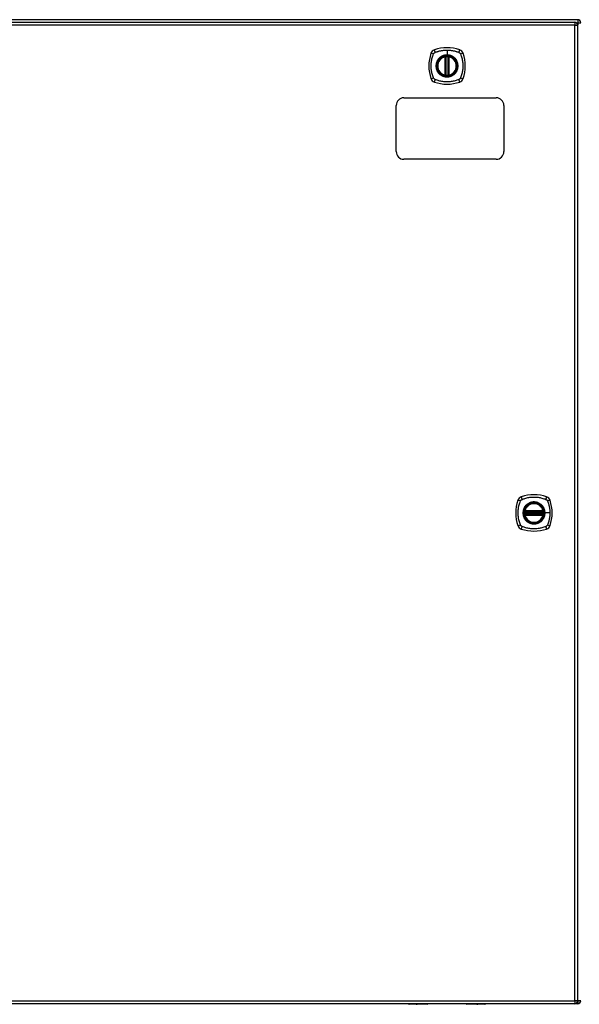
# Model space of a CAD drawing. Header units: inches. Extents: x 20 to 448, y 48 to 211.
# Tile 13 of 28: x 175 to 193, y 112 to 144. Entities that reach past the tile are written whole.
import ezdxf

# ---------------------------------------------------------------- set-up
doc = ezdxf.new("R2010")
doc.units = ezdxf.units.IN
doc.header["$MEASUREMENT"] = 0
doc.layers.add('Visible Edges(ANSI)', color=7, linetype='Continuous', lineweight=25)
doc.layers.add('Visible Tangent Edges(ANSI)', color=7, linetype='Continuous', lineweight=25)

msp = doc.modelspace()

# ---------------------------------------------------------------- linework, layer by layer
at = {"layer": 'Visible Edges(ANSI)'}
for p, q in [((193.397, 144.487), (151.595, 144.487)), ((151.694, 144.407), (193.299, 144.407)), ((193.398, 112.588), (193.398, 144.308)), ((189.088, 142.69), (189.088, 143.276)), ((189.108, 142.686), (189.108, 143.28)), ((189.187, 143.28), (189.187, 142.686)), ((189.207, 143.276), (189.207, 142.69)), ((187.746, 141.948), (190.746, 141.948)), ((187.496, 140.198), (187.496, 141.698)), ((190.996, 141.698), (190.996, 140.198)), ((190.746, 139.948), (187.746, 139.948)), ((191.677, 128.487), (192.27, 128.487)), ((192.27, 128.409), (191.677, 128.409)), ((191.681, 128.507), (192.266, 128.507)), ((192.266, 128.389), (191.681, 128.389)), ((193.299, 112.489), (151.694, 112.489)), ((187.898, 112.487), (157.095, 112.487)), ((188.502, 112.47), (187.917, 112.47)), ((188.518, 112.489), (188.518, 112.485)), ((189.778, 112.487), (188.518, 112.487)), ((189.778, 112.485), (189.778, 112.489)), ((190.378, 112.47), (189.793, 112.47)), ((193.397, 112.487), (190.398, 112.487))]:
    msp.add_line(p, q, dxfattribs=at)
at = {"layer": 'Visible Edges(ANSI)', "flags": 128}
for points in [[(189.119, 143.295), (189.117, 143.295), (189.116, 143.294), (189.114, 143.294), (189.113, 143.294), (189.111, 143.294), (189.11, 143.294), (189.108, 143.294), (189.107, 143.293), (189.105, 143.293), (189.104, 143.293), (189.103, 143.293), (189.102, 143.293), (189.101, 143.293), (189.099, 143.292), (189.099, 143.292), (189.098, 143.292), (189.097, 143.292), (189.096, 143.292), (189.096, 143.292), (189.095, 143.292), (189.095, 143.292), (189.095, 143.292), (189.094, 143.292), (189.094, 143.292)], [(189.201, 143.292), (189.201, 143.292), (189.201, 143.292), (189.2, 143.292), (189.2, 143.292), (189.199, 143.292), (189.199, 143.292), (189.198, 143.292), (189.197, 143.292), (189.197, 143.292), (189.196, 143.292), (189.195, 143.293), (189.194, 143.293), (189.192, 143.293), (189.191, 143.293), (189.19, 143.293), (189.188, 143.293), (189.187, 143.294), (189.186, 143.294), (189.184, 143.294), (189.183, 143.294), (189.181, 143.294), (189.179, 143.294), (189.178, 143.295), (189.176, 143.295)], [(189.094, 142.675), (189.094, 142.675), (189.095, 142.675), (189.095, 142.675), (189.095, 142.675), (189.096, 142.674), (189.096, 142.674), (189.097, 142.674), (189.098, 142.674), (189.099, 142.674), (189.099, 142.674), (189.101, 142.674), (189.102, 142.674), (189.103, 142.673), (189.104, 142.673), (189.105, 142.673), (189.107, 142.673), (189.108, 142.673), (189.11, 142.672), (189.111, 142.672), (189.113, 142.672), (189.114, 142.672), (189.116, 142.672), (189.117, 142.672), (189.119, 142.671)], [(189.176, 142.671), (189.178, 142.672), (189.179, 142.672), (189.181, 142.672), (189.183, 142.672), (189.184, 142.672), (189.186, 142.672), (189.187, 142.673), (189.188, 142.673), (189.19, 142.673), (189.191, 142.673), (189.192, 142.673), (189.194, 142.674), (189.195, 142.674), (189.196, 142.674), (189.197, 142.674), (189.197, 142.674), (189.198, 142.674), (189.199, 142.674), (189.199, 142.674), (189.2, 142.675), (189.2, 142.675), (189.201, 142.675), (189.201, 142.675), (189.201, 142.675)], [(191.665, 128.501), (191.665, 128.501), (191.665, 128.501), (191.665, 128.501), (191.665, 128.5), (191.665, 128.5), (191.665, 128.499), (191.665, 128.499), (191.665, 128.498), (191.664, 128.497), (191.664, 128.496), (191.664, 128.495), (191.664, 128.494), (191.664, 128.493), (191.664, 128.492), (191.663, 128.49), (191.663, 128.489), (191.663, 128.488), (191.663, 128.486), (191.663, 128.485), (191.663, 128.483), (191.662, 128.482), (191.662, 128.48), (191.662, 128.478), (191.662, 128.477)], [(191.662, 128.419), (191.662, 128.418), (191.662, 128.416), (191.662, 128.415), (191.663, 128.413), (191.663, 128.412), (191.663, 128.41), (191.663, 128.409), (191.663, 128.407), (191.663, 128.406), (191.664, 128.405), (191.664, 128.403), (191.664, 128.402), (191.664, 128.401), (191.664, 128.4), (191.664, 128.399), (191.665, 128.398), (191.665, 128.397), (191.665, 128.397), (191.665, 128.396), (191.665, 128.396), (191.665, 128.395), (191.665, 128.395), (191.665, 128.395), (191.665, 128.395)], [(192.285, 128.477), (192.285, 128.478), (192.285, 128.48), (192.285, 128.482), (192.285, 128.483), (192.284, 128.485), (192.284, 128.486), (192.284, 128.488), (192.284, 128.489), (192.284, 128.49), (192.284, 128.492), (192.283, 128.493), (192.283, 128.494), (192.283, 128.495), (192.283, 128.496), (192.283, 128.497), (192.283, 128.498), (192.282, 128.499), (192.282, 128.499), (192.282, 128.5), (192.282, 128.5), (192.282, 128.501), (192.282, 128.501), (192.282, 128.501), (192.282, 128.501)], [(192.282, 128.395), (192.282, 128.395), (192.282, 128.395), (192.282, 128.395), (192.282, 128.396), (192.282, 128.396), (192.282, 128.397), (192.282, 128.397), (192.283, 128.398), (192.283, 128.399), (192.283, 128.4), (192.283, 128.401), (192.283, 128.402), (192.283, 128.403), (192.284, 128.405), (192.284, 128.406), (192.284, 128.407), (192.284, 128.409), (192.284, 128.41), (192.284, 128.412), (192.285, 128.413), (192.285, 128.415), (192.285, 128.416), (192.285, 128.418), (192.285, 128.419)]]:
    msp.add_lwpolyline(points, dxfattribs=at)
at = {"layer": 'Visible Edges(ANSI)'}
for centre, radius in [((189.148, 142.983), 0.32), ((189.148, 142.983), 0.315), ((191.974, 128.448), 0.32), ((191.974, 128.448), 0.315)]:
    msp.add_circle(centre, radius, dxfattribs=at)
for centre, radius, start, end in [((193.299, 144.308), 0.099, 0, 90), ((193.397, 144.388), 0.099, 0, 90), ((188.793, 143.338), 0.177, 108.7722, 161.2278), ((189.148, 142.294), 1.28, 71.2278, 108.7722), ((189.502, 143.338), 0.177, 18.7722, 71.2278), ((189.837, 142.983), 1.28, 161.2278, 198.7722), ((189.148, 142.983), 0.313, 103.6344, 256.3656), ((189.148, 142.983), 0.313, 99.784, 103.6344), ((189.077, 143.276), 0.0118, 0, 103.6344), ((189.096, 143.28), 0.0118, 0, 99.784), ((189.148, 142.983), 0.313, 84.7499, 95.2501), ((189.199, 143.28), 0.0118, 80.216, 180), ((189.148, 142.983), 0.313, 76.3656, 80.216), ((189.219, 143.276), 0.0118, 76.3656, 180), ((189.148, 142.983), 0.313, 283.6344, 76.3656), ((188.459, 142.983), 1.28, 341.2278, 18.7722), ((188.793, 142.628), 0.177, 198.7722, 251.2278), ((189.077, 142.69), 0.0118, 256.3656, 0), ((189.148, 142.983), 0.313, 256.3656, 260.216), ((189.096, 142.686), 0.0118, 260.216, 0), ((189.148, 142.983), 0.313, 264.7499, 275.2501), ((189.199, 142.686), 0.0118, 180, 279.784), ((189.148, 142.983), 0.313, 279.784, 283.6344), ((189.219, 142.69), 0.0118, 180, 283.6344), ((189.502, 142.628), 0.177, 288.7722, 341.2278), ((189.148, 143.672), 1.28, 251.2278, 288.7722), ((187.746, 141.698), 0.25, 90, 180), ((190.746, 141.698), 0.25, 0, 90), ((187.746, 140.198), 0.25, 180, 270), ((190.746, 140.198), 0.25, 270, 0), ((191.974, 127.759), 1.28, 71.2278, 108.7722), ((192.663, 128.448), 1.28, 161.2278, 198.7722), ((191.619, 128.803), 0.177, 108.7722, 161.2278), ((191.974, 128.448), 0.313, 13.6344, 166.3656), ((192.328, 128.803), 0.177, 18.7722, 71.2278), ((191.285, 128.448), 1.28, 341.2278, 18.7722), ((191.974, 128.448), 0.313, 174.7499, 185.2501), ((191.974, 128.448), 0.313, 166.3656, 170.216), ((191.677, 128.499), 0.0118, 170.216, 270), ((191.677, 128.397), 0.0118, 90, 189.784), ((191.974, 128.448), 0.313, 189.784, 193.6344), ((191.681, 128.519), 0.0118, 166.3656, 270), ((192.266, 128.519), 0.0118, 270, 13.6344), ((192.27, 128.499), 0.0118, 270, 9.784), ((192.27, 128.397), 0.0118, 350.216, 90), ((191.974, 128.448), 0.313, 9.784, 13.6344), ((191.974, 128.448), 0.313, 346.3656, 350.216), ((191.974, 128.448), 0.313, 354.7499, 5.2501), ((191.681, 128.377), 0.0118, 90, 193.6344), ((191.974, 128.448), 0.313, 193.6344, 346.3656), ((192.266, 128.377), 0.0118, 346.3656, 90), ((191.619, 128.093), 0.177, 198.7722, 251.2278), ((191.974, 129.137), 1.28, 251.2278, 288.7722), ((192.328, 128.093), 0.177, 288.7722, 341.2278), ((187.917, 112.489), 0.0197, 180.5386, 270), ((188.502, 112.485), 0.0157, 270, 0), ((189.793, 112.485), 0.0157, 180, 270), ((190.378, 112.489), 0.0197, 270, 359.4614), ((193.299, 112.588), 0.099, 270, 0), ((193.397, 112.586), 0.099, 270, 0)]:
    msp.add_arc(centre, radius, start, end, dxfattribs=at)
at = {"layer": 'Visible Tangent Edges(ANSI)'}
for p, q in [((193.299, 144.407), (193.299, 144.308)), ((193.397, 144.487), (193.397, 144.388)), ((193.299, 144.308), (151.694, 144.308)), ((193.299, 144.308), (193.398, 144.308)), ((193.299, 112.588), (193.299, 144.308)), ((193.356, 144.388), (193.397, 144.388)), ((193.397, 144.388), (193.496, 144.388)), ((193.397, 144.388), (193.397, 144.318)), ((189.148, 143.5), (189.148, 143.34)), ((189.077, 143.276), (189.074, 143.287)), ((189.077, 143.276), (189.088, 143.276)), ((189.077, 143.276), (189.077, 142.69)), ((189.088, 143.276), (189.098, 143.276)), ((189.094, 143.292), (189.095, 143.286)), ((189.098, 143.28), (189.108, 143.28)), ((189.098, 142.69), (189.098, 143.276)), ((189.12, 143.283), (189.119, 143.295)), ((189.12, 142.683), (189.12, 143.283)), ((189.148, 143.335), (189.148, 143.34)), ((189.175, 143.283), (189.176, 143.295)), ((189.175, 143.283), (189.175, 142.683)), ((189.187, 143.28), (189.197, 143.28)), ((189.197, 143.276), (189.207, 143.276)), ((189.197, 143.276), (189.197, 142.69)), ((189.2, 143.286), (189.201, 143.292)), ((189.207, 143.276), (189.219, 143.276)), ((189.221, 143.287), (189.219, 143.276)), ((189.219, 142.69), (189.219, 143.276)), ((189.074, 142.679), (189.077, 142.69)), ((189.088, 142.69), (189.077, 142.69)), ((189.098, 142.69), (189.088, 142.69)), ((189.095, 142.681), (189.094, 142.675)), ((189.108, 142.686), (189.098, 142.686)), ((189.119, 142.671), (189.12, 142.683)), ((189.176, 142.671), (189.175, 142.683)), ((189.197, 142.686), (189.187, 142.686)), ((189.207, 142.69), (189.197, 142.69)), ((189.201, 142.675), (189.2, 142.681)), ((189.219, 142.69), (189.207, 142.69)), ((189.219, 142.69), (189.221, 142.679)), ((191.662, 128.477), (191.674, 128.476)), ((191.662, 128.419), (191.674, 128.421)), ((191.671, 128.5), (191.665, 128.501)), ((191.665, 128.395), (191.671, 128.396)), ((191.669, 128.522), (191.681, 128.519)), ((191.674, 128.476), (192.274, 128.476)), ((192.274, 128.421), (191.674, 128.421)), ((191.677, 128.487), (191.677, 128.498)), ((191.677, 128.399), (191.677, 128.409)), ((191.681, 128.507), (191.681, 128.519)), ((192.266, 128.519), (191.681, 128.519)), ((191.681, 128.497), (191.681, 128.507)), ((191.681, 128.497), (192.266, 128.497)), ((191.681, 128.389), (191.681, 128.399)), ((192.266, 128.399), (191.681, 128.399)), ((192.266, 128.519), (192.278, 128.522)), ((192.266, 128.519), (192.266, 128.507)), ((192.266, 128.507), (192.266, 128.497)), ((192.266, 128.399), (192.266, 128.389)), ((192.27, 128.498), (192.27, 128.487)), ((192.27, 128.409), (192.27, 128.399)), ((192.274, 128.476), (192.285, 128.477)), ((192.274, 128.421), (192.285, 128.419)), ((192.282, 128.501), (192.276, 128.5)), ((192.276, 128.396), (192.282, 128.395)), ((192.326, 128.448), (192.33, 128.448)), ((192.49, 128.448), (192.33, 128.448)), ((191.681, 128.377), (191.669, 128.374)), ((191.681, 128.377), (191.681, 128.389)), ((191.681, 128.377), (192.266, 128.377)), ((192.266, 128.389), (192.266, 128.377)), ((192.278, 128.374), (192.266, 128.377)), ((151.694, 112.588), (193.299, 112.588)), ((187.917, 112.489), (187.917, 112.47)), ((188.502, 112.47), (188.502, 112.489)), ((189.793, 112.489), (189.793, 112.47)), ((190.378, 112.47), (190.378, 112.489)), ((193.299, 112.588), (193.299, 112.489)), ((193.398, 112.588), (193.299, 112.588)), ((193.397, 112.578), (193.397, 112.487)), ((193.496, 112.586), (193.398, 112.586))]:
    msp.add_line(p, q, dxfattribs=at)
at = {"layer": 'Visible Tangent Edges(ANSI)', "flags": 128}
for points in [[(188.759, 143.423), (188.777, 143.431), (188.793, 143.437), (188.808, 143.442), (188.824, 143.447), (188.839, 143.452), (188.855, 143.457), (188.871, 143.461), (188.887, 143.466), (188.903, 143.47), (188.919, 143.474), (188.935, 143.477), (188.951, 143.48), (188.967, 143.483), (188.983, 143.486), (189, 143.489), (189.016, 143.491), (189.032, 143.493), (189.049, 143.495), (189.065, 143.496), (189.082, 143.497), (189.098, 143.498), (189.115, 143.499), (189.131, 143.5), (189.148, 143.5)], [(189.148, 143.5), (189.164, 143.5), (189.181, 143.499), (189.197, 143.498), (189.214, 143.497), (189.23, 143.496), (189.247, 143.495), (189.263, 143.493), (189.279, 143.491), (189.296, 143.489), (189.312, 143.486), (189.328, 143.483), (189.344, 143.48), (189.36, 143.477), (189.377, 143.474), (189.393, 143.47), (189.409, 143.466), (189.424, 143.461), (189.44, 143.457), (189.456, 143.452), (189.472, 143.447), (189.487, 143.442), (189.503, 143.437), (189.518, 143.431), (189.536, 143.423)], [(188.708, 142.595), (188.694, 142.628), (188.683, 142.659), (188.674, 142.69), (188.665, 142.722), (188.657, 142.754), (188.65, 142.786), (188.645, 142.819), (188.64, 142.851), (188.636, 142.884), (188.633, 142.917), (188.632, 142.95), (188.631, 142.983), (188.632, 143.016), (188.633, 143.049), (188.636, 143.082), (188.64, 143.115), (188.644, 143.147), (188.65, 143.18), (188.657, 143.212), (188.665, 143.244), (188.674, 143.276), (188.683, 143.307), (188.694, 143.338), (188.708, 143.372)], [(188.708, 143.372), (188.708, 143.373), (188.709, 143.374), (188.71, 143.376), (188.71, 143.377), (188.711, 143.379), (188.712, 143.38), (188.713, 143.381), (188.714, 143.383), (188.714, 143.384), (188.715, 143.385), (188.716, 143.386), (188.717, 143.388), (188.718, 143.389), (188.719, 143.39), (188.72, 143.391), (188.721, 143.393), (188.722, 143.394), (188.723, 143.395), (188.724, 143.396), (188.725, 143.397), (188.726, 143.399), (188.727, 143.4), (188.728, 143.401), (188.729, 143.402)], [(188.729, 143.402), (188.73, 143.403), (188.731, 143.404), (188.732, 143.405), (188.733, 143.406), (188.734, 143.407), (188.736, 143.408), (188.737, 143.409), (188.738, 143.41), (188.739, 143.411), (188.74, 143.412), (188.742, 143.413), (188.743, 143.414), (188.744, 143.415), (188.746, 143.415), (188.747, 143.416), (188.748, 143.417), (188.749, 143.418), (188.751, 143.419), (188.752, 143.419), (188.753, 143.42), (188.755, 143.421), (188.756, 143.422), (188.758, 143.422), (188.759, 143.423)], [(188.873, 143.211), (188.86, 143.195), (188.849, 143.178), (188.838, 143.16), (188.828, 143.142), (188.82, 143.123), (188.812, 143.104), (188.806, 143.085), (188.8, 143.065), (188.796, 143.045), (188.793, 143.024), (188.791, 143.004), (188.791, 142.983), (188.791, 142.962), (188.793, 142.942), (188.796, 142.921), (188.8, 142.901), (188.806, 142.881), (188.812, 142.862), (188.82, 142.843), (188.828, 142.824), (188.838, 142.806), (188.849, 142.788), (188.86, 142.772), (188.873, 142.756)], [(189.148, 143.335), (189.239, 143.323), (189.324, 143.288), (189.397, 143.232), (189.453, 143.159), (189.488, 143.074), (189.5, 142.983), (189.488, 142.892), (189.452, 142.807), (189.397, 142.734), (189.324, 142.678), (189.239, 142.643), (189.147, 142.631), (189.056, 142.643), (188.971, 142.678), (188.898, 142.734), (188.843, 142.807), (188.807, 142.892), (188.795, 142.983), (188.807, 143.075), (188.843, 143.16), (188.899, 143.232), (188.971, 143.288), (189.056, 143.323), (189.148, 143.335)], [(188.92, 143.258), (188.918, 143.256), (188.916, 143.254), (188.914, 143.252), (188.912, 143.25), (188.91, 143.249), (188.907, 143.247), (188.905, 143.245), (188.903, 143.243), (188.901, 143.241), (188.899, 143.239), (188.897, 143.237), (188.895, 143.235), (188.893, 143.233), (188.892, 143.231), (188.89, 143.229), (188.888, 143.227), (188.886, 143.225), (188.884, 143.223), (188.882, 143.221), (188.88, 143.219), (188.878, 143.217), (188.877, 143.215), (188.875, 143.213), (188.873, 143.211)], [(189.148, 143.34), (189.137, 143.34), (189.127, 143.339), (189.117, 143.339), (189.107, 143.338), (189.096, 143.336), (189.086, 143.335), (189.076, 143.333), (189.066, 143.33), (189.056, 143.328), (189.046, 143.325), (189.036, 143.322), (189.027, 143.319), (189.017, 143.315), (189.007, 143.311), (188.998, 143.307), (188.989, 143.303), (188.98, 143.298), (188.971, 143.293), (188.962, 143.288), (188.953, 143.282), (188.945, 143.276), (188.936, 143.27), (188.928, 143.264), (188.92, 143.258)], [(189.095, 143.286), (189.095, 143.286), (189.094, 143.286), (189.093, 143.287), (189.092, 143.287), (189.091, 143.287), (189.091, 143.288), (189.09, 143.288), (189.089, 143.288), (189.088, 143.288), (189.087, 143.288), (189.086, 143.288), (189.085, 143.288), (189.084, 143.288), (189.083, 143.288), (189.082, 143.288), (189.081, 143.288), (189.08, 143.288), (189.079, 143.288), (189.079, 143.288), (189.078, 143.288), (189.077, 143.288), (189.076, 143.288), (189.075, 143.287), (189.074, 143.287)], [(189.098, 143.28), (189.098, 143.28), (189.098, 143.28), (189.098, 143.281), (189.098, 143.281), (189.098, 143.281), (189.098, 143.281), (189.098, 143.282), (189.098, 143.282), (189.097, 143.282), (189.097, 143.283), (189.097, 143.283), (189.097, 143.283), (189.097, 143.283), (189.097, 143.283), (189.097, 143.284), (189.097, 143.284), (189.096, 143.284), (189.096, 143.284), (189.096, 143.285), (189.096, 143.285), (189.096, 143.285), (189.096, 143.285), (189.096, 143.285), (189.095, 143.286)], [(189.098, 143.276), (189.098, 143.276), (189.098, 143.276), (189.098, 143.276), (189.098, 143.276), (189.098, 143.277), (189.098, 143.277), (189.098, 143.277), (189.098, 143.277), (189.098, 143.277), (189.098, 143.278), (189.098, 143.278), (189.098, 143.278), (189.098, 143.278), (189.098, 143.278), (189.098, 143.278), (189.098, 143.279), (189.098, 143.279), (189.098, 143.279), (189.098, 143.279), (189.098, 143.279), (189.098, 143.279), (189.098, 143.28), (189.098, 143.28), (189.098, 143.28)], [(189.108, 143.28), (189.108, 143.28), (189.108, 143.28), (189.108, 143.28), (189.109, 143.28), (189.109, 143.28), (189.109, 143.28), (189.109, 143.28), (189.11, 143.28), (189.11, 143.281), (189.111, 143.281), (189.111, 143.281), (189.112, 143.281), (189.112, 143.281), (189.113, 143.281), (189.113, 143.282), (189.114, 143.282), (189.115, 143.282), (189.116, 143.282), (189.116, 143.282), (189.117, 143.282), (189.118, 143.283), (189.118, 143.283), (189.119, 143.283), (189.12, 143.283)], [(189.375, 143.258), (189.367, 143.264), (189.359, 143.27), (189.351, 143.276), (189.342, 143.282), (189.333, 143.288), (189.324, 143.293), (189.315, 143.298), (189.306, 143.303), (189.297, 143.307), (189.288, 143.311), (189.278, 143.315), (189.269, 143.319), (189.259, 143.322), (189.249, 143.325), (189.239, 143.328), (189.229, 143.33), (189.219, 143.333), (189.209, 143.335), (189.199, 143.336), (189.189, 143.338), (189.178, 143.339), (189.168, 143.339), (189.158, 143.34), (189.148, 143.34)], [(189.175, 143.283), (189.176, 143.283), (189.177, 143.283), (189.177, 143.283), (189.178, 143.282), (189.179, 143.282), (189.18, 143.282), (189.18, 143.282), (189.181, 143.282), (189.182, 143.282), (189.182, 143.281), (189.183, 143.281), (189.183, 143.281), (189.184, 143.281), (189.185, 143.281), (189.185, 143.281), (189.185, 143.28), (189.186, 143.28), (189.186, 143.28), (189.186, 143.28), (189.187, 143.28), (189.187, 143.28), (189.187, 143.28), (189.187, 143.28), (189.187, 143.28)], [(189.2, 143.286), (189.2, 143.285), (189.199, 143.285), (189.199, 143.285), (189.199, 143.285), (189.199, 143.285), (189.199, 143.284), (189.199, 143.284), (189.199, 143.284), (189.198, 143.284), (189.198, 143.283), (189.198, 143.283), (189.198, 143.283), (189.198, 143.283), (189.198, 143.283), (189.198, 143.282), (189.198, 143.282), (189.198, 143.282), (189.197, 143.281), (189.197, 143.281), (189.197, 143.281), (189.197, 143.281), (189.197, 143.28), (189.197, 143.28), (189.197, 143.28)], [(189.197, 143.28), (189.197, 143.28), (189.197, 143.28), (189.197, 143.279), (189.197, 143.279), (189.197, 143.279), (189.197, 143.279), (189.197, 143.279), (189.197, 143.279), (189.197, 143.278), (189.197, 143.278), (189.197, 143.278), (189.197, 143.278), (189.197, 143.278), (189.197, 143.278), (189.197, 143.277), (189.197, 143.277), (189.197, 143.277), (189.197, 143.277), (189.197, 143.277), (189.197, 143.276), (189.197, 143.276), (189.197, 143.276), (189.197, 143.276), (189.197, 143.276)], [(189.221, 143.287), (189.22, 143.287), (189.22, 143.288), (189.219, 143.288), (189.218, 143.288), (189.217, 143.288), (189.216, 143.288), (189.215, 143.288), (189.214, 143.288), (189.213, 143.288), (189.212, 143.288), (189.211, 143.288), (189.21, 143.288), (189.209, 143.288), (189.208, 143.288), (189.207, 143.288), (189.206, 143.288), (189.205, 143.288), (189.205, 143.288), (189.204, 143.287), (189.203, 143.287), (189.202, 143.287), (189.201, 143.286), (189.2, 143.286), (189.2, 143.286)], [(189.422, 143.211), (189.42, 143.213), (189.419, 143.215), (189.417, 143.217), (189.415, 143.219), (189.413, 143.221), (189.411, 143.223), (189.409, 143.225), (189.408, 143.227), (189.406, 143.229), (189.404, 143.231), (189.402, 143.233), (189.4, 143.235), (189.398, 143.237), (189.396, 143.239), (189.394, 143.241), (189.392, 143.243), (189.39, 143.245), (189.388, 143.247), (189.386, 143.249), (189.384, 143.25), (189.382, 143.252), (189.379, 143.254), (189.377, 143.256), (189.375, 143.258)], [(189.422, 142.756), (189.435, 142.772), (189.447, 142.789), (189.457, 142.806), (189.467, 142.824), (189.476, 142.843), (189.483, 142.862), (189.49, 142.882), (189.495, 142.902), (189.499, 142.922), (189.502, 142.942), (189.504, 142.962), (189.504, 142.983), (189.504, 143.004), (189.502, 143.024), (189.499, 143.045), (189.495, 143.065), (189.49, 143.085), (189.483, 143.104), (189.476, 143.123), (189.467, 143.142), (189.457, 143.16), (189.447, 143.178), (189.435, 143.195), (189.422, 143.211)], [(189.536, 143.423), (189.539, 143.422), (189.542, 143.42), (189.544, 143.419), (189.547, 143.417), (189.55, 143.415), (189.552, 143.414), (189.555, 143.412), (189.557, 143.41), (189.559, 143.408), (189.562, 143.406), (189.564, 143.404), (189.566, 143.402), (189.568, 143.4), (189.571, 143.397), (189.573, 143.395), (189.575, 143.393), (189.576, 143.39), (189.578, 143.388), (189.58, 143.385), (189.582, 143.383), (189.583, 143.38), (189.585, 143.377), (189.586, 143.374), (189.588, 143.372)], [(189.588, 143.372), (189.601, 143.338), (189.612, 143.307), (189.621, 143.276), (189.63, 143.244), (189.638, 143.212), (189.645, 143.18), (189.651, 143.147), (189.656, 143.115), (189.659, 143.082), (189.662, 143.049), (189.664, 143.016), (189.664, 142.983), (189.664, 142.95), (189.662, 142.917), (189.659, 142.884), (189.655, 142.851), (189.651, 142.819), (189.645, 142.786), (189.638, 142.754), (189.63, 142.722), (189.621, 142.69), (189.612, 142.659), (189.601, 142.628), (189.588, 142.595)], [(188.759, 142.543), (188.756, 142.545), (188.753, 142.546), (188.751, 142.547), (188.748, 142.549), (188.746, 142.551), (188.743, 142.552), (188.741, 142.554), (188.738, 142.556), (188.736, 142.558), (188.733, 142.56), (188.731, 142.562), (188.729, 142.564), (188.727, 142.567), (188.725, 142.569), (188.723, 142.571), (188.721, 142.574), (188.719, 142.576), (188.717, 142.578), (188.715, 142.581), (188.714, 142.584), (188.712, 142.586), (188.71, 142.589), (188.709, 142.592), (188.708, 142.595)], [(189.536, 142.543), (189.503, 142.529), (189.472, 142.519), (189.44, 142.509), (189.409, 142.501), (189.377, 142.493), (189.344, 142.486), (189.312, 142.48), (189.279, 142.475), (189.247, 142.471), (189.214, 142.469), (189.181, 142.467), (189.148, 142.467), (189.115, 142.467), (189.082, 142.469), (189.049, 142.471), (189.016, 142.475), (188.984, 142.48), (188.951, 142.486), (188.919, 142.493), (188.887, 142.5), (188.855, 142.509), (188.824, 142.519), (188.793, 142.529), (188.759, 142.543)], [(188.873, 142.756), (188.875, 142.753), (188.877, 142.751), (188.878, 142.749), (188.88, 142.747), (188.882, 142.745), (188.884, 142.743), (188.886, 142.741), (188.888, 142.739), (188.89, 142.737), (188.892, 142.735), (188.893, 142.733), (188.895, 142.731), (188.897, 142.729), (188.899, 142.727), (188.901, 142.725), (188.903, 142.723), (188.905, 142.721), (188.907, 142.719), (188.91, 142.718), (188.912, 142.716), (188.914, 142.714), (188.916, 142.712), (188.918, 142.71), (188.92, 142.708)], [(188.92, 142.708), (188.936, 142.696), (188.953, 142.684), (188.971, 142.673), (188.989, 142.664), (189.007, 142.655), (189.027, 142.647), (189.046, 142.641), (189.066, 142.636), (189.086, 142.632), (189.107, 142.629), (189.127, 142.627), (189.148, 142.626), (189.168, 142.627), (189.189, 142.629), (189.209, 142.632), (189.229, 142.636), (189.249, 142.641), (189.269, 142.648), (189.288, 142.655), (189.307, 142.664), (189.325, 142.673), (189.342, 142.684), (189.359, 142.696), (189.375, 142.708)], [(189.074, 142.679), (189.075, 142.679), (189.076, 142.679), (189.077, 142.678), (189.078, 142.678), (189.079, 142.678), (189.079, 142.678), (189.08, 142.678), (189.081, 142.678), (189.082, 142.678), (189.083, 142.678), (189.084, 142.678), (189.085, 142.678), (189.086, 142.678), (189.087, 142.678), (189.088, 142.678), (189.089, 142.678), (189.09, 142.678), (189.091, 142.679), (189.091, 142.679), (189.092, 142.679), (189.093, 142.68), (189.094, 142.68), (189.095, 142.68), (189.095, 142.681)], [(189.095, 142.681), (189.096, 142.681), (189.096, 142.681), (189.096, 142.681), (189.096, 142.681), (189.096, 142.682), (189.096, 142.682), (189.096, 142.682), (189.097, 142.682), (189.097, 142.683), (189.097, 142.683), (189.097, 142.683), (189.097, 142.683), (189.097, 142.683), (189.097, 142.684), (189.097, 142.684), (189.098, 142.684), (189.098, 142.684), (189.098, 142.685), (189.098, 142.685), (189.098, 142.685), (189.098, 142.685), (189.098, 142.686), (189.098, 142.686), (189.098, 142.686)], [(189.098, 142.686), (189.098, 142.686), (189.098, 142.687), (189.098, 142.687), (189.098, 142.687), (189.098, 142.687), (189.098, 142.687), (189.098, 142.687), (189.098, 142.688), (189.098, 142.688), (189.098, 142.688), (189.098, 142.688), (189.098, 142.688), (189.098, 142.689), (189.098, 142.689), (189.098, 142.689), (189.098, 142.689), (189.098, 142.689), (189.098, 142.689), (189.098, 142.69), (189.098, 142.69), (189.098, 142.69), (189.098, 142.69), (189.098, 142.69), (189.098, 142.69)], [(189.12, 142.683), (189.119, 142.683), (189.118, 142.683), (189.118, 142.684), (189.117, 142.684), (189.116, 142.684), (189.116, 142.684), (189.115, 142.684), (189.114, 142.684), (189.113, 142.685), (189.113, 142.685), (189.112, 142.685), (189.112, 142.685), (189.111, 142.685), (189.111, 142.685), (189.11, 142.686), (189.11, 142.686), (189.109, 142.686), (189.109, 142.686), (189.109, 142.686), (189.109, 142.686), (189.108, 142.686), (189.108, 142.686), (189.108, 142.686), (189.108, 142.686)], [(189.187, 142.686), (189.187, 142.686), (189.187, 142.686), (189.187, 142.686), (189.187, 142.686), (189.186, 142.686), (189.186, 142.686), (189.186, 142.686), (189.185, 142.686), (189.185, 142.686), (189.185, 142.685), (189.184, 142.685), (189.183, 142.685), (189.183, 142.685), (189.182, 142.685), (189.182, 142.685), (189.181, 142.684), (189.18, 142.684), (189.18, 142.684), (189.179, 142.684), (189.178, 142.684), (189.177, 142.684), (189.177, 142.683), (189.176, 142.683), (189.175, 142.683)], [(189.197, 142.69), (189.197, 142.69), (189.197, 142.69), (189.197, 142.69), (189.197, 142.69), (189.197, 142.69), (189.197, 142.689), (189.197, 142.689), (189.197, 142.689), (189.197, 142.689), (189.197, 142.689), (189.197, 142.689), (189.197, 142.688), (189.197, 142.688), (189.197, 142.688), (189.197, 142.688), (189.197, 142.688), (189.197, 142.687), (189.197, 142.687), (189.197, 142.687), (189.197, 142.687), (189.197, 142.687), (189.197, 142.687), (189.197, 142.686), (189.197, 142.686)], [(189.197, 142.686), (189.197, 142.686), (189.197, 142.686), (189.197, 142.685), (189.197, 142.685), (189.197, 142.685), (189.197, 142.685), (189.198, 142.684), (189.198, 142.684), (189.198, 142.684), (189.198, 142.684), (189.198, 142.683), (189.198, 142.683), (189.198, 142.683), (189.198, 142.683), (189.198, 142.683), (189.199, 142.682), (189.199, 142.682), (189.199, 142.682), (189.199, 142.682), (189.199, 142.681), (189.199, 142.681), (189.199, 142.681), (189.2, 142.681), (189.2, 142.681)], [(189.2, 142.681), (189.2, 142.68), (189.201, 142.68), (189.202, 142.68), (189.203, 142.679), (189.204, 142.679), (189.205, 142.679), (189.205, 142.678), (189.206, 142.678), (189.207, 142.678), (189.208, 142.678), (189.209, 142.678), (189.21, 142.678), (189.211, 142.678), (189.212, 142.678), (189.213, 142.678), (189.214, 142.678), (189.215, 142.678), (189.216, 142.678), (189.217, 142.678), (189.218, 142.678), (189.219, 142.678), (189.22, 142.679), (189.22, 142.679), (189.221, 142.679)], [(189.375, 142.708), (189.377, 142.71), (189.379, 142.712), (189.382, 142.714), (189.384, 142.716), (189.386, 142.718), (189.388, 142.719), (189.39, 142.721), (189.392, 142.723), (189.394, 142.725), (189.396, 142.727), (189.398, 142.729), (189.4, 142.731), (189.402, 142.733), (189.404, 142.735), (189.406, 142.737), (189.407, 142.739), (189.409, 142.741), (189.411, 142.743), (189.413, 142.745), (189.415, 142.747), (189.417, 142.749), (189.419, 142.751), (189.42, 142.753), (189.422, 142.756)], [(189.588, 142.595), (189.586, 142.592), (189.585, 142.589), (189.583, 142.586), (189.582, 142.584), (189.58, 142.581), (189.578, 142.579), (189.576, 142.576), (189.575, 142.574), (189.573, 142.571), (189.571, 142.569), (189.569, 142.567), (189.566, 142.564), (189.564, 142.562), (189.562, 142.56), (189.56, 142.558), (189.557, 142.556), (189.555, 142.554), (189.552, 142.552), (189.55, 142.551), (189.547, 142.549), (189.544, 142.547), (189.542, 142.546), (189.539, 142.545), (189.536, 142.543)], [(191.534, 128.06), (191.52, 128.093), (191.509, 128.124), (191.5, 128.155), (191.491, 128.187), (191.483, 128.219), (191.476, 128.251), (191.471, 128.284), (191.466, 128.316), (191.462, 128.349), (191.459, 128.382), (191.458, 128.415), (191.457, 128.448), (191.458, 128.481), (191.459, 128.514), (191.462, 128.547), (191.466, 128.58), (191.47, 128.612), (191.476, 128.645), (191.483, 128.677), (191.491, 128.709), (191.5, 128.741), (191.509, 128.772), (191.52, 128.803), (191.534, 128.837)], [(191.534, 128.837), (191.535, 128.839), (191.536, 128.842), (191.538, 128.845), (191.54, 128.848), (191.541, 128.85), (191.543, 128.853), (191.545, 128.855), (191.547, 128.858), (191.549, 128.86), (191.551, 128.862), (191.553, 128.865), (191.555, 128.867), (191.557, 128.869), (191.559, 128.871), (191.562, 128.873), (191.564, 128.875), (191.566, 128.877), (191.569, 128.879), (191.572, 128.88), (191.574, 128.882), (191.577, 128.884), (191.58, 128.885), (191.582, 128.887), (191.585, 128.888)], [(191.585, 128.888), (191.619, 128.902), (191.65, 128.912), (191.681, 128.922), (191.713, 128.931), (191.745, 128.938), (191.777, 128.945), (191.809, 128.951), (191.842, 128.956), (191.875, 128.96), (191.907, 128.962), (191.94, 128.964), (191.973, 128.965), (192.006, 128.964), (192.039, 128.963), (192.072, 128.96), (192.105, 128.956), (192.138, 128.951), (192.17, 128.945), (192.202, 128.939), (192.234, 128.931), (192.266, 128.922), (192.298, 128.912), (192.329, 128.902), (192.362, 128.888)], [(192.326, 128.448), (192.314, 128.357), (192.279, 128.272), (192.223, 128.199), (192.15, 128.143), (192.065, 128.108), (191.973, 128.096), (191.882, 128.108), (191.797, 128.143), (191.724, 128.199), (191.668, 128.272), (191.633, 128.357), (191.621, 128.448), (191.633, 128.54), (191.669, 128.625), (191.725, 128.698), (191.797, 128.753), (191.882, 128.788), (191.974, 128.8), (192.065, 128.788), (192.15, 128.753), (192.223, 128.697), (192.279, 128.624), (192.314, 128.539), (192.326, 128.448)], [(191.746, 128.723), (191.744, 128.721), (191.742, 128.719), (191.74, 128.717), (191.738, 128.715), (191.736, 128.714), (191.733, 128.712), (191.731, 128.71), (191.729, 128.708), (191.727, 128.706), (191.725, 128.704), (191.723, 128.702), (191.721, 128.7), (191.719, 128.698), (191.718, 128.696), (191.716, 128.694), (191.714, 128.692), (191.712, 128.69), (191.71, 128.688), (191.708, 128.686), (191.706, 128.684), (191.704, 128.682), (191.703, 128.68), (191.701, 128.678), (191.699, 128.676)], [(192.201, 128.723), (192.185, 128.735), (192.168, 128.747), (192.151, 128.758), (192.132, 128.767), (192.114, 128.776), (192.095, 128.784), (192.075, 128.79), (192.055, 128.795), (192.035, 128.8), (192.015, 128.803), (191.994, 128.804), (191.974, 128.805), (191.953, 128.804), (191.932, 128.803), (191.912, 128.8), (191.892, 128.795), (191.872, 128.79), (191.852, 128.784), (191.833, 128.776), (191.815, 128.767), (191.796, 128.758), (191.779, 128.747), (191.762, 128.735), (191.746, 128.723)], [(192.248, 128.676), (192.246, 128.678), (192.245, 128.68), (192.243, 128.682), (192.241, 128.684), (192.239, 128.686), (192.237, 128.688), (192.235, 128.69), (192.233, 128.692), (192.232, 128.694), (192.23, 128.696), (192.228, 128.698), (192.226, 128.7), (192.224, 128.702), (192.222, 128.704), (192.22, 128.706), (192.218, 128.708), (192.216, 128.71), (192.214, 128.712), (192.212, 128.714), (192.21, 128.715), (192.207, 128.717), (192.205, 128.719), (192.203, 128.721), (192.201, 128.723)], [(192.362, 128.888), (192.364, 128.887), (192.365, 128.887), (192.366, 128.886), (192.368, 128.885), (192.369, 128.885), (192.37, 128.884), (192.372, 128.883), (192.373, 128.882), (192.374, 128.881), (192.376, 128.88), (192.377, 128.88), (192.378, 128.879), (192.379, 128.878), (192.381, 128.877), (192.382, 128.876), (192.383, 128.875), (192.384, 128.874), (192.386, 128.873), (192.387, 128.872), (192.388, 128.871), (192.389, 128.87), (192.39, 128.869), (192.391, 128.868), (192.392, 128.867)], [(192.392, 128.867), (192.393, 128.866), (192.394, 128.865), (192.396, 128.864), (192.397, 128.862), (192.398, 128.861), (192.399, 128.86), (192.4, 128.859), (192.401, 128.858), (192.401, 128.856), (192.402, 128.855), (192.403, 128.854), (192.404, 128.853), (192.405, 128.851), (192.406, 128.85), (192.407, 128.849), (192.408, 128.848), (192.408, 128.846), (192.409, 128.845), (192.41, 128.844), (192.411, 128.842), (192.411, 128.841), (192.412, 128.839), (192.413, 128.838), (192.414, 128.837)], [(192.414, 128.837), (192.422, 128.819), (192.427, 128.803), (192.433, 128.788), (192.438, 128.772), (192.443, 128.756), (192.447, 128.741), (192.452, 128.725), (192.456, 128.709), (192.46, 128.693), (192.464, 128.677), (192.468, 128.661), (192.471, 128.645), (192.474, 128.629), (192.477, 128.612), (192.479, 128.596), (192.482, 128.58), (192.484, 128.563), (192.485, 128.547), (192.487, 128.531), (192.488, 128.514), (192.489, 128.498), (192.49, 128.481), (192.49, 128.465), (192.49, 128.448)], [(191.699, 128.676), (191.686, 128.66), (191.675, 128.643), (191.664, 128.625), (191.654, 128.607), (191.645, 128.588), (191.638, 128.569), (191.631, 128.55), (191.626, 128.53), (191.622, 128.509), (191.619, 128.489), (191.617, 128.469), (191.617, 128.448), (191.617, 128.427), (191.619, 128.407), (191.622, 128.387), (191.626, 128.366), (191.632, 128.347), (191.638, 128.327), (191.646, 128.308), (191.654, 128.289), (191.664, 128.271), (191.675, 128.253), (191.686, 128.237), (191.699, 128.221)], [(191.669, 128.522), (191.669, 128.521), (191.669, 128.52), (191.669, 128.519), (191.669, 128.518), (191.669, 128.517), (191.668, 128.516), (191.668, 128.515), (191.668, 128.514), (191.668, 128.513), (191.668, 128.512), (191.668, 128.511), (191.668, 128.511), (191.668, 128.51), (191.669, 128.509), (191.669, 128.508), (191.669, 128.507), (191.669, 128.506), (191.669, 128.505), (191.669, 128.504), (191.67, 128.503), (191.67, 128.503), (191.67, 128.502), (191.671, 128.501), (191.671, 128.5)], [(191.671, 128.396), (191.671, 128.395), (191.67, 128.394), (191.67, 128.394), (191.67, 128.393), (191.669, 128.392), (191.669, 128.391), (191.669, 128.39), (191.669, 128.389), (191.669, 128.388), (191.669, 128.388), (191.668, 128.387), (191.668, 128.386), (191.668, 128.385), (191.668, 128.384), (191.668, 128.383), (191.668, 128.382), (191.668, 128.381), (191.668, 128.38), (191.669, 128.379), (191.669, 128.378), (191.669, 128.377), (191.669, 128.376), (191.669, 128.375), (191.669, 128.374)], [(191.671, 128.5), (191.671, 128.5), (191.672, 128.5), (191.672, 128.5), (191.672, 128.5), (191.672, 128.499), (191.672, 128.499), (191.673, 128.499), (191.673, 128.499), (191.673, 128.499), (191.673, 128.499), (191.673, 128.499), (191.674, 128.499), (191.674, 128.498), (191.674, 128.498), (191.674, 128.498), (191.675, 128.498), (191.675, 128.498), (191.675, 128.498), (191.675, 128.498), (191.676, 128.498), (191.676, 128.498), (191.676, 128.498), (191.677, 128.498), (191.677, 128.498)], [(191.677, 128.399), (191.677, 128.399), (191.676, 128.399), (191.676, 128.398), (191.676, 128.398), (191.675, 128.398), (191.675, 128.398), (191.675, 128.398), (191.675, 128.398), (191.674, 128.398), (191.674, 128.398), (191.674, 128.398), (191.674, 128.398), (191.673, 128.398), (191.673, 128.397), (191.673, 128.397), (191.673, 128.397), (191.673, 128.397), (191.672, 128.397), (191.672, 128.397), (191.672, 128.397), (191.672, 128.396), (191.672, 128.396), (191.671, 128.396), (191.671, 128.396)], [(191.674, 128.476), (191.674, 128.476), (191.674, 128.477), (191.674, 128.478), (191.674, 128.479), (191.674, 128.479), (191.675, 128.48), (191.675, 128.481), (191.675, 128.482), (191.675, 128.482), (191.675, 128.483), (191.676, 128.483), (191.676, 128.484), (191.676, 128.485), (191.676, 128.485), (191.676, 128.485), (191.676, 128.486), (191.676, 128.486), (191.676, 128.487), (191.677, 128.487), (191.677, 128.487), (191.677, 128.487), (191.677, 128.487), (191.677, 128.487), (191.677, 128.487)], [(191.677, 128.409), (191.677, 128.409), (191.677, 128.409), (191.677, 128.409), (191.677, 128.409), (191.677, 128.409), (191.676, 128.41), (191.676, 128.41), (191.676, 128.41), (191.676, 128.411), (191.676, 128.411), (191.676, 128.412), (191.676, 128.412), (191.676, 128.413), (191.675, 128.413), (191.675, 128.414), (191.675, 128.415), (191.675, 128.415), (191.675, 128.416), (191.674, 128.417), (191.674, 128.418), (191.674, 128.418), (191.674, 128.419), (191.674, 128.42), (191.674, 128.421)], [(191.677, 128.498), (191.677, 128.498), (191.677, 128.498), (191.677, 128.498), (191.677, 128.498), (191.678, 128.497), (191.678, 128.497), (191.678, 128.497), (191.678, 128.497), (191.678, 128.497), (191.679, 128.497), (191.679, 128.497), (191.679, 128.497), (191.679, 128.497), (191.679, 128.497), (191.679, 128.497), (191.68, 128.497), (191.68, 128.497), (191.68, 128.497), (191.68, 128.497), (191.68, 128.497), (191.68, 128.497), (191.681, 128.497), (191.681, 128.497), (191.681, 128.497)], [(191.681, 128.399), (191.681, 128.399), (191.681, 128.399), (191.68, 128.399), (191.68, 128.399), (191.68, 128.399), (191.68, 128.399), (191.68, 128.399), (191.68, 128.399), (191.679, 128.399), (191.679, 128.399), (191.679, 128.399), (191.679, 128.399), (191.679, 128.399), (191.679, 128.399), (191.678, 128.399), (191.678, 128.399), (191.678, 128.399), (191.678, 128.399), (191.678, 128.399), (191.677, 128.399), (191.677, 128.399), (191.677, 128.399), (191.677, 128.399), (191.677, 128.399)], [(192.33, 128.448), (192.33, 128.458), (192.33, 128.469), (192.329, 128.479), (192.328, 128.489), (192.327, 128.499), (192.325, 128.51), (192.323, 128.52), (192.321, 128.53), (192.318, 128.54), (192.316, 128.55), (192.313, 128.559), (192.309, 128.569), (192.306, 128.579), (192.302, 128.588), (192.298, 128.598), (192.293, 128.607), (192.288, 128.616), (192.283, 128.625), (192.278, 128.634), (192.273, 128.643), (192.267, 128.651), (192.261, 128.66), (192.255, 128.668), (192.248, 128.676)], [(192.248, 128.221), (192.255, 128.229), (192.261, 128.237), (192.267, 128.245), (192.273, 128.254), (192.278, 128.262), (192.283, 128.271), (192.288, 128.28), (192.293, 128.289), (192.298, 128.299), (192.302, 128.308), (192.306, 128.318), (192.309, 128.327), (192.313, 128.337), (192.316, 128.347), (192.318, 128.357), (192.321, 128.367), (192.323, 128.377), (192.325, 128.387), (192.327, 128.397), (192.328, 128.407), (192.329, 128.417), (192.33, 128.428), (192.33, 128.438), (192.33, 128.448)], [(192.266, 128.497), (192.266, 128.497), (192.267, 128.497), (192.267, 128.497), (192.267, 128.497), (192.267, 128.497), (192.267, 128.497), (192.267, 128.497), (192.268, 128.497), (192.268, 128.497), (192.268, 128.497), (192.268, 128.497), (192.268, 128.497), (192.269, 128.497), (192.269, 128.497), (192.269, 128.497), (192.269, 128.497), (192.269, 128.497), (192.269, 128.497), (192.27, 128.497), (192.27, 128.498), (192.27, 128.498), (192.27, 128.498), (192.27, 128.498), (192.27, 128.498)], [(192.27, 128.399), (192.27, 128.399), (192.27, 128.399), (192.27, 128.399), (192.27, 128.399), (192.27, 128.399), (192.269, 128.399), (192.269, 128.399), (192.269, 128.399), (192.269, 128.399), (192.269, 128.399), (192.269, 128.399), (192.268, 128.399), (192.268, 128.399), (192.268, 128.399), (192.268, 128.399), (192.268, 128.399), (192.267, 128.399), (192.267, 128.399), (192.267, 128.399), (192.267, 128.399), (192.267, 128.399), (192.267, 128.399), (192.266, 128.399), (192.266, 128.399)], [(192.27, 128.498), (192.271, 128.498), (192.271, 128.498), (192.271, 128.498), (192.271, 128.498), (192.272, 128.498), (192.272, 128.498), (192.272, 128.498), (192.273, 128.498), (192.273, 128.498), (192.273, 128.498), (192.273, 128.498), (192.273, 128.499), (192.274, 128.499), (192.274, 128.499), (192.274, 128.499), (192.274, 128.499), (192.275, 128.499), (192.275, 128.499), (192.275, 128.499), (192.275, 128.5), (192.275, 128.5), (192.276, 128.5), (192.276, 128.5), (192.276, 128.5)], [(192.27, 128.487), (192.27, 128.487), (192.27, 128.487), (192.27, 128.487), (192.271, 128.487), (192.271, 128.487), (192.271, 128.487), (192.271, 128.486), (192.271, 128.486), (192.271, 128.485), (192.271, 128.485), (192.271, 128.485), (192.272, 128.484), (192.272, 128.483), (192.272, 128.483), (192.272, 128.482), (192.272, 128.482), (192.272, 128.481), (192.273, 128.48), (192.273, 128.479), (192.273, 128.479), (192.273, 128.478), (192.273, 128.477), (192.273, 128.476), (192.274, 128.476)], [(192.274, 128.421), (192.273, 128.42), (192.273, 128.419), (192.273, 128.418), (192.273, 128.418), (192.273, 128.417), (192.273, 128.416), (192.272, 128.415), (192.272, 128.415), (192.272, 128.414), (192.272, 128.413), (192.272, 128.413), (192.272, 128.412), (192.271, 128.412), (192.271, 128.411), (192.271, 128.411), (192.271, 128.41), (192.271, 128.41), (192.271, 128.41), (192.271, 128.409), (192.271, 128.409), (192.27, 128.409), (192.27, 128.409), (192.27, 128.409), (192.27, 128.409)], [(192.276, 128.396), (192.276, 128.396), (192.276, 128.396), (192.275, 128.396), (192.275, 128.397), (192.275, 128.397), (192.275, 128.397), (192.275, 128.397), (192.274, 128.397), (192.274, 128.397), (192.274, 128.397), (192.274, 128.398), (192.273, 128.398), (192.273, 128.398), (192.273, 128.398), (192.273, 128.398), (192.273, 128.398), (192.272, 128.398), (192.272, 128.398), (192.272, 128.398), (192.271, 128.398), (192.271, 128.398), (192.271, 128.399), (192.271, 128.399), (192.27, 128.399)], [(192.276, 128.5), (192.276, 128.501), (192.277, 128.502), (192.277, 128.503), (192.277, 128.503), (192.278, 128.504), (192.278, 128.505), (192.278, 128.506), (192.278, 128.507), (192.279, 128.508), (192.279, 128.509), (192.279, 128.51), (192.279, 128.511), (192.279, 128.511), (192.279, 128.512), (192.279, 128.513), (192.279, 128.514), (192.279, 128.515), (192.279, 128.516), (192.279, 128.517), (192.278, 128.518), (192.278, 128.519), (192.278, 128.52), (192.278, 128.521), (192.278, 128.522)], [(192.278, 128.374), (192.278, 128.375), (192.278, 128.376), (192.278, 128.377), (192.278, 128.378), (192.279, 128.379), (192.279, 128.38), (192.279, 128.381), (192.279, 128.382), (192.279, 128.383), (192.279, 128.384), (192.279, 128.385), (192.279, 128.386), (192.279, 128.387), (192.279, 128.388), (192.279, 128.388), (192.278, 128.389), (192.278, 128.39), (192.278, 128.391), (192.278, 128.392), (192.277, 128.393), (192.277, 128.394), (192.277, 128.394), (192.276, 128.395), (192.276, 128.396)], [(192.49, 128.448), (192.49, 128.432), (192.49, 128.415), (192.489, 128.399), (192.488, 128.382), (192.487, 128.366), (192.485, 128.349), (192.484, 128.333), (192.482, 128.316), (192.479, 128.3), (192.477, 128.284), (192.474, 128.268), (192.471, 128.251), (192.468, 128.235), (192.464, 128.219), (192.46, 128.203), (192.456, 128.187), (192.452, 128.171), (192.447, 128.156), (192.443, 128.14), (192.438, 128.124), (192.433, 128.109), (192.427, 128.093), (192.422, 128.078), (192.414, 128.06)], [(191.699, 128.221), (191.701, 128.218), (191.703, 128.216), (191.704, 128.214), (191.706, 128.212), (191.708, 128.21), (191.71, 128.208), (191.712, 128.206), (191.714, 128.204), (191.716, 128.202), (191.718, 128.2), (191.719, 128.198), (191.721, 128.196), (191.723, 128.194), (191.725, 128.192), (191.727, 128.19), (191.729, 128.188), (191.731, 128.186), (191.733, 128.184), (191.736, 128.183), (191.738, 128.181), (191.74, 128.179), (191.742, 128.177), (191.744, 128.175), (191.746, 128.173)], [(191.746, 128.173), (191.762, 128.161), (191.779, 128.149), (191.797, 128.138), (191.815, 128.129), (191.834, 128.12), (191.853, 128.113), (191.872, 128.106), (191.892, 128.101), (191.912, 128.097), (191.932, 128.094), (191.953, 128.092), (191.974, 128.091), (191.994, 128.092), (192.015, 128.094), (192.035, 128.097), (192.055, 128.101), (192.075, 128.106), (192.095, 128.113), (192.114, 128.12), (192.133, 128.129), (192.151, 128.138), (192.168, 128.149), (192.185, 128.161), (192.201, 128.173)], [(192.201, 128.173), (192.203, 128.175), (192.205, 128.177), (192.207, 128.179), (192.21, 128.181), (192.212, 128.183), (192.214, 128.184), (192.216, 128.186), (192.218, 128.188), (192.22, 128.19), (192.222, 128.192), (192.224, 128.194), (192.226, 128.196), (192.228, 128.198), (192.23, 128.2), (192.232, 128.202), (192.233, 128.204), (192.235, 128.206), (192.237, 128.208), (192.239, 128.21), (192.241, 128.212), (192.243, 128.214), (192.245, 128.216), (192.246, 128.218), (192.248, 128.221)], [(191.585, 128.008), (191.582, 128.01), (191.58, 128.011), (191.577, 128.012), (191.574, 128.014), (191.572, 128.016), (191.569, 128.017), (191.567, 128.019), (191.564, 128.021), (191.562, 128.023), (191.559, 128.025), (191.557, 128.027), (191.555, 128.029), (191.553, 128.032), (191.551, 128.034), (191.549, 128.036), (191.547, 128.039), (191.545, 128.041), (191.543, 128.043), (191.541, 128.046), (191.54, 128.049), (191.538, 128.051), (191.536, 128.054), (191.535, 128.057), (191.534, 128.06)], [(192.362, 128.008), (192.329, 127.994), (192.298, 127.984), (192.266, 127.974), (192.234, 127.965), (192.202, 127.958), (192.17, 127.951), (192.138, 127.945), (192.105, 127.94), (192.072, 127.936), (192.039, 127.934), (192.006, 127.932), (191.973, 127.932), (191.94, 127.932), (191.907, 127.934), (191.875, 127.936), (191.842, 127.94), (191.809, 127.945), (191.777, 127.951), (191.745, 127.958), (191.713, 127.966), (191.681, 127.974), (191.65, 127.984), (191.619, 127.994), (191.585, 128.008)], [(192.414, 128.06), (192.412, 128.057), (192.411, 128.054), (192.409, 128.051), (192.408, 128.049), (192.406, 128.046), (192.404, 128.044), (192.402, 128.041), (192.401, 128.039), (192.399, 128.036), (192.397, 128.034), (192.395, 128.032), (192.392, 128.029), (192.39, 128.027), (192.388, 128.025), (192.386, 128.023), (192.383, 128.021), (192.381, 128.019), (192.378, 128.017), (192.376, 128.016), (192.373, 128.014), (192.37, 128.012), (192.368, 128.011), (192.365, 128.01), (192.362, 128.008)], [(188.132, 112.489), (188.133, 112.487), (188.134, 112.486), (188.136, 112.484), (188.138, 112.483), (188.14, 112.482), (188.143, 112.481), (188.146, 112.48), (188.149, 112.479), (188.152, 112.479), (188.156, 112.478), (188.16, 112.478), (188.163, 112.478), (188.167, 112.478), (188.171, 112.478), (188.174, 112.479), (188.178, 112.479), (188.181, 112.48), (188.184, 112.481), (188.187, 112.482), (188.189, 112.483), (188.191, 112.484), (188.192, 112.486), (188.193, 112.487), (188.194, 112.489)], [(188.175, 112.489), (188.174, 112.489), (188.173, 112.489), (188.172, 112.488), (188.171, 112.488), (188.17, 112.488), (188.169, 112.488), (188.168, 112.488), (188.167, 112.488), (188.166, 112.488), (188.165, 112.488), (188.164, 112.488), (188.163, 112.488), (188.162, 112.488), (188.161, 112.488), (188.16, 112.488), (188.159, 112.488), (188.158, 112.488), (188.157, 112.488), (188.157, 112.488), (188.156, 112.488), (188.155, 112.488), (188.154, 112.489), (188.153, 112.489), (188.152, 112.489)], [(190.101, 112.489), (190.102, 112.487), (190.103, 112.486), (190.104, 112.484), (190.106, 112.483), (190.109, 112.482), (190.111, 112.481), (190.114, 112.48), (190.117, 112.479), (190.121, 112.479), (190.124, 112.478), (190.128, 112.478), (190.132, 112.478), (190.136, 112.478), (190.139, 112.478), (190.143, 112.479), (190.146, 112.479), (190.15, 112.48), (190.152, 112.481), (190.155, 112.482), (190.157, 112.483), (190.159, 112.484), (190.161, 112.486), (190.162, 112.487), (190.163, 112.489)], [(190.143, 112.489), (190.142, 112.489), (190.141, 112.489), (190.141, 112.488), (190.14, 112.488), (190.139, 112.488), (190.138, 112.488), (190.137, 112.488), (190.136, 112.488), (190.135, 112.488), (190.134, 112.488), (190.133, 112.488), (190.132, 112.488), (190.131, 112.488), (190.13, 112.488), (190.129, 112.488), (190.128, 112.488), (190.127, 112.488), (190.126, 112.488), (190.125, 112.488), (190.124, 112.488), (190.123, 112.488), (190.122, 112.489), (190.121, 112.489), (190.121, 112.489)]]:
    msp.add_lwpolyline(points, dxfattribs=at)
at = {"layer": 'Visible Tangent Edges(ANSI)'}
for centre, radius in [((189.148, 142.983), 0.346), ((189.148, 142.983), 0.342), ((189.148, 142.983), 0.325), ((189.148, 142.983), 0.324), ((191.974, 128.448), 0.346), ((191.974, 128.448), 0.342), ((191.974, 128.448), 0.325), ((191.974, 128.448), 0.324)]:
    msp.add_circle(centre, radius, dxfattribs=at)
for centre, start, end in [((189.148, 142.983), 103.6344, 256.3656), ((189.148, 142.983), 84.7499, 95.2501), ((189.148, 142.983), 283.6344, 76.3656), ((189.148, 142.983), 264.7499, 275.2501), ((191.974, 128.448), 13.6344, 166.3656), ((191.974, 128.448), 174.7499, 185.2501), ((191.974, 128.448), 354.7499, 5.2501), ((191.974, 128.448), 193.6344, 346.3656)]:
    msp.add_arc(centre, 0.301, start, end, dxfattribs=at)
for centre, major_axis, ratio, start_param, end_param in [((188.773, 143.395), (-0.037, 0.112), 0.042597, 0.170073, 1.307344), ((189.522, 143.395), (0.037, 0.112), 0.042597, 4.975842, 6.113112), ((188.735, 143.357), (-0.112, 0.037), 0.042597, 4.975842, 6.113112), ((189.094, 143.291), (-0.00893, -0.00773), 0.431674, 0, 1.315955), ((189.1, 143.28), (-0.0116, -0.0021), 0.025638, 4.856604, 6.283185), ((189.195, 143.28), (0.0116, -0.0021), 0.025638, 0, 1.426581), ((189.201, 143.291), (0.00893, -0.00773), 0.431674, 4.96723, 6.283185), ((189.56, 143.357), (0.112, 0.037), 0.042597, 0.170073, 1.307344), ((188.735, 142.609), (-0.112, -0.037), 0.042597, 0.170073, 1.307344), ((188.773, 142.571), (-0.037, -0.112), 0.042597, 4.975842, 6.113112), ((189.094, 142.675), (-0.00893, 0.00773), 0.431674, 4.96723, 6.283185), ((189.1, 142.686), (-0.0116, 0.0021), 0.025638, 0, 1.426581), ((189.195, 142.686), (0.0116, 0.0021), 0.025638, 4.856604, 6.283185), ((189.201, 142.675), (0.00893, 0.00773), 0.431674, 0, 1.315955), ((189.522, 142.571), (0.037, -0.112), 0.042597, 0.170073, 1.307344), ((189.56, 142.609), (0.112, -0.037), 0.042597, 4.975842, 6.113112), ((191.561, 128.822), (-0.112, 0.037), 0.042597, 4.975842, 6.113112), ((191.599, 128.86), (-0.037, 0.112), 0.042597, 0.170073, 1.307344), ((192.348, 128.86), (0.037, 0.112), 0.042597, 4.975842, 6.113112), ((192.386, 128.822), (0.112, 0.037), 0.042597, 0.170073, 1.307344), ((191.665, 128.501), (0.00773, 0.00893), 0.431674, 4.96723, 6.283185), ((191.665, 128.395), (0.00773, -0.00893), 0.431674, 0, 1.315955), ((191.677, 128.496), (0.0021, 0.0116), 0.025638, 0, 1.426581), ((191.677, 128.4), (0.0021, -0.0116), 0.025638, 4.856604, 6.283185), ((192.27, 128.496), (-0.0021, 0.0116), 0.025638, 4.856604, 6.283185), ((192.27, 128.4), (-0.0021, -0.0116), 0.025638, 0, 1.426581), ((192.282, 128.501), (-0.00773, 0.00893), 0.431674, 0, 1.315955), ((192.282, 128.395), (-0.00773, -0.00893), 0.431674, 4.96723, 6.283185), ((191.561, 128.074), (-0.112, -0.037), 0.042597, 0.170073, 1.307344), ((191.599, 128.036), (-0.037, -0.112), 0.042597, 4.975842, 6.113112), ((192.348, 128.036), (0.037, -0.112), 0.042597, 0.170073, 1.307344), ((192.386, 128.074), (0.112, -0.037), 0.042597, 4.975842, 6.113112)]:
    msp.add_ellipse(centre, major_axis=major_axis, ratio=ratio, start_param=start_param, end_param=end_param, dxfattribs=at)

doc.saveas('drawing.dxf')
